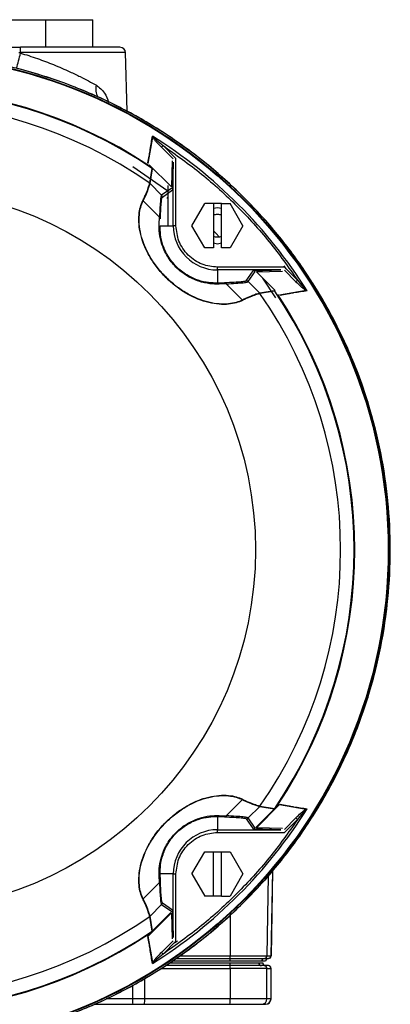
# Model space of a CAD drawing. Header units: millimetres. Extents: x 555 to 1891, y 89 to 1282.
# Tile 3 of 39: x 1086 to 1153, y 186 to 365. Entities that reach past the tile are written whole.
import ezdxf

# ---------------------------------------------------------------- set-up
doc = ezdxf.new("R2010")
doc.units = ezdxf.units.MM

msp = doc.modelspace()

# ---------------------------------------------------------------- linework, layer by layer
at = {"color": 7, "linetype": 'Continuous', "lineweight": 25}
for p, q in [((1077.18, 364.6), (1090.26, 364.6)), ((1090.26, 364.6), (1098.75, 364.6)), ((1090.26, 359.6), (1090.26, 364.6)), ((1098.75, 359.6), (1098.75, 364.6)), ((1039.67, 359.6), (1085.67, 359.6)), ((1085.38, 358.63), (1085.67, 358.63)), ((1085.67, 358.63), (1085.67, 359.6)), ((1104.97, 348.03), (1104.69, 358.63)), ((1108.78, 338.55), (1109.62, 343.33)), ((1111.49, 341.8), (1111.2, 341.51)), ((1111.2, 341.51), (1113.31, 339.4)), ((1113.84, 339.45), (1111.49, 341.8)), ((1113.14, 339.07), (1113, 334.33)), ((1113.34, 338.77), (1113.22, 333.77)), ((1113.34, 327.29), (1113.34, 338.77)), ((1113.84, 327.29), (1113.84, 339.45)), ((1108.99, 338.34), (1113, 334.33)), ((1109.08, 334.99), (1109.51, 337.64)), ((1109.15, 334.93), (1109.58, 337.58)), ((1109.15, 334.93), (1109.08, 334.99)), ((1109.15, 334.93), (1111.23, 332.85)), ((1113.06, 334.12), (1111.23, 332.85)), ((1111.37, 332.49), (1113.22, 333.77)), ((1112.38, 334.58), (1112.38, 327.29)), ((1110.84, 328.86), (1107.9, 331.79)), ((1116.74, 327.29), (1119.05, 331.29)), ((1120.61, 331.29), (1119.05, 331.29)), ((1120.61, 331.29), (1120.61, 323.29)), ((1122.11, 331.29), (1120.61, 331.29)), ((1121.36, 330.54), (1120.61, 330.4)), ((1122.11, 330.4), (1121.36, 330.54)), ((1122.11, 331.29), (1123.67, 331.29)), ((1122.11, 323.29), (1122.11, 331.29)), ((1125.98, 327.29), (1123.67, 331.29)), ((1110.78, 327.6), (1110.84, 328.86)), ((1110.98, 327.29), (1113.34, 327.29)), ((1113.84, 327.29), (1113.34, 327.29)), ((1119.05, 323.29), (1116.74, 327.29)), ((1125.98, 327.29), (1123.66, 323.29)), ((1120.61, 323.29), (1119.05, 323.29)), ((1120.61, 324.18), (1121.36, 324.04)), ((1121.36, 324.04), (1122.11, 324.18)), ((1123.66, 323.29), (1122.11, 323.29)), ((1133.52, 319.78), (1121.36, 319.78)), ((1121.36, 319.28), (1121.36, 319.78)), ((1121.36, 319.28), (1121.36, 316.91)), ((1132.84, 319.28), (1121.36, 319.28)), ((1127.84, 319.15), (1132.84, 319.28)), ((1133.81, 319.48), (1133.44, 320.05)), ((1133.47, 319.24), (1135.58, 317.13)), ((1135.87, 317.42), (1133.52, 319.78)), ((1126.56, 317.3), (1127.84, 319.15)), ((1126.92, 317.16), (1128.19, 318.99)), ((1128.4, 318.93), (1133.13, 319.07)), ((1128.4, 318.93), (1131.8, 315.53)), ((1129.52, 317.81), (1131.89, 314.25)), ((1135.58, 317.13), (1135.87, 317.42)), ((1122.61, 316.95), (1121.36, 316.91)), ((1122.92, 316.77), (1121.67, 316.72)), ((1125.86, 313.83), (1122.92, 316.77)), ((1126.92, 317.16), (1129, 315.08)), ((1131.65, 315.52), (1129, 315.08)), ((1129.06, 315.01), (1129, 315.08)), ((1131.71, 315.44), (1129.06, 315.01)), ((1137.4, 315.55), (1132.62, 314.71)), ((1122.92, 220.43), (1125.86, 223.37)), ((1129, 222.12), (1126.92, 220.04)), ((1131.82, 221.83), (1128.32, 218.34)), ((1128.4, 218.27), (1132.62, 222.49)), ((1129, 222.12), (1129.06, 222.19)), ((1129, 222.12), (1131.65, 221.68)), ((1129.06, 222.19), (1131.71, 221.75)), ((1132.3, 222.27), (1131.82, 221.83)), ((1132.62, 222.49), (1137.4, 221.65)), ((1121.36, 220.29), (1121.36, 217.92)), ((1121.36, 220.29), (1122.61, 220.25)), ((1121.67, 220.48), (1122.92, 220.43)), ((1126.56, 219.89), (1127.84, 218.05)), ((1128.19, 218.21), (1126.92, 220.04)), ((1135.58, 220.07), (1133.47, 217.96)), ((1133.52, 217.42), (1135.87, 219.77)), ((1135.87, 219.77), (1135.58, 220.07)), ((1121.36, 217.92), (1132.84, 217.92)), ((1121.36, 217.42), (1121.36, 217.92)), ((1132.84, 217.92), (1127.84, 218.05)), ((1133.13, 218.13), (1128.4, 218.27)), ((1121.36, 217.42), (1133.52, 217.42)), ((1116.74, 209.91), (1119.05, 213.91)), ((1119.05, 213.91), (1120.61, 213.91)), ((1120.61, 205.91), (1120.61, 213.91)), ((1120.61, 213.91), (1122.11, 213.91)), ((1122.11, 205.91), (1122.11, 213.91)), ((1122.11, 213.91), (1123.67, 213.91)), ((1123.67, 213.91), (1125.98, 209.91)), ((1131.09, 195.09), (1131.36, 210.49)), ((1110.84, 208.34), (1110.78, 209.6)), ((1113.34, 209.91), (1110.98, 209.91)), ((1111.02, 208.66), (1110.98, 209.91)), ((1113.34, 198.42), (1113.34, 209.91)), ((1113.34, 209.91), (1113.84, 209.91)), ((1113.84, 197.75), (1113.84, 209.91)), ((1116.74, 209.91), (1119.05, 205.91)), ((1125.98, 209.91), (1123.67, 205.91)), ((1107.9, 205.4), (1110.84, 208.34)), ((1120.61, 205.91), (1119.05, 205.91)), ((1122.11, 205.91), (1120.61, 205.91)), ((1122.11, 205.91), (1123.67, 205.91)), ((1111.23, 204.35), (1109.15, 202.27)), ((1111.23, 204.35), (1113.06, 203.08)), ((1111.37, 204.7), (1113.22, 203.42)), ((1113.22, 203.42), (1113.34, 198.42)), ((1108.78, 198.65), (1113, 202.87)), ((1109.08, 202.2), (1109.15, 202.27)), ((1109.51, 199.55), (1109.08, 202.2)), ((1109.58, 199.61), (1109.15, 202.27)), ((1112.93, 202.94), (1109.43, 199.45)), ((1113, 202.87), (1113.14, 198.13)), ((1109.62, 193.87), (1108.78, 198.65)), ((1109.43, 199.45), (1109, 198.96)), ((1113.31, 197.8), (1111.2, 195.69)), ((1111.49, 195.39), (1113.84, 197.75)), ((1113.55, 197.45), (1114.12, 197.82)), ((1111.2, 195.69), (1111.49, 195.39)), ((1113.85, 194.6), (1123.63, 194.6)), ((1123.66, 195.09), (1130.35, 195.09)), ((1129.85, 194.6), (1130.57, 194.6)), ((1130.35, 195.09), (1131.07, 195.09)), ((1123.63, 193.3), (1111.91, 193.3)), ((1112.7, 193.79), (1123.59, 193.79)), ((1123.61, 194.1), (1113.12, 194.1)), ((1123.59, 193.79), (1128.82, 193.79)), ((1123.66, 192.8), (1123.66, 187.3)), ((1130.32, 192.8), (1123.66, 192.8)), ((1128.82, 193.79), (1129.54, 193.79)), ((1130.06, 194.1), (1129.34, 194.1)), ((1129.54, 193.79), (1129.56, 193.79)), ((1130.54, 193.3), (1129.82, 193.3)), ((1130.32, 187.3), (1130.32, 192.8)), ((1130.32, 192.8), (1131.04, 192.8)), ((1131.04, 192.8), (1131.04, 187.3)), ((1131.07, 187.3), (1131.07, 192.8)), ((1108.18, 187.3), (1105.96, 187.3)), ((1123.66, 187.3), (1108.18, 187.3)), ((1130.32, 187.3), (1123.66, 187.3)), ((1131.04, 187.3), (1130.32, 187.3)), ((1099.03, 186.3), (1106, 186.3)), ((1106, 186.3), (1108.13, 186.3)), ((1108.13, 186.3), (1123.61, 186.3)), ((1129.32, 186.3), (1130.04, 186.3))]:
    msp.add_line(p, q, dxfattribs=at)
at = {"color": 8, "linetype": 'Continuous', "lineweight": 25}
for p, q in [((1104.69, 358.63), (1085.67, 358.63)), ((1112.38, 333.53), (1106.04, 337.95)), ((1112.38, 332.19), (1112.2, 332.34)), ((1131.34, 210.46), (1131.07, 195.09)), ((1130.35, 195.09), (1130.6, 209.61)), ((1123.66, 202.46), (1123.66, 195.09)), ((1114.55, 195.09), (1123.66, 195.09)), ((1131.07, 195.09), (1131.09, 195.09)), ((1111.14, 192.8), (1123.66, 192.8)), ((1131.07, 192.8), (1131.04, 192.8)), ((1108.18, 187.3), (1108.18, 190.99)), ((1105.96, 189.72), (1105.96, 187.3)), ((1105.96, 187.3), (1101.21, 187.3)), ((1131.07, 187.3), (1131.04, 187.3))]:
    msp.add_line(p, q, dxfattribs=at)
at = {"color": 8, "linetype": 'Continuous', "lineweight": 25, "flags": 128}
msp.add_lwpolyline([(1121.64, 325.3), (1121.09, 325.86), (1120.61, 326.35)], dxfattribs=at)
at = {"color": 7, "linetype": 'Continuous', "lineweight": 25}
for radius in [89.73, 89.63, 65.57]:
    msp.add_circle((1062.67, 268.6), radius, dxfattribs=at)
for centre, radius, start, end in [((1062.67, 268.6), 89.97, 276.704, 89.0671), ((1103.69, 358.6), 1, 1.5, 90), ((1062.67, 268.6), 83.44, 55.8447, 124.1553), ((1062.67, 268.6), 83.56, 56.4273, 123.5727), ((1062.67, 268.6), 81, 55.0405, 124.9595), ((1062.67, 268.6), 88.39, 32.0374, 57.9626), ((1107.53, 331.38), 0.555, 48.5689, 56.1892), ((1121.36, 327.29), 8.01, 180, 270), ((1121.33, 316.52), 0.383, 29.9184, 86.5321), ((1122.59, 316.55), 0.4, 32.8658, 87.3069), ((1125.45, 313.46), 0.555, 33.8108, 41.4311), ((1062.67, 268.6), 81, 325.0405, 34.9595), ((1062.67, 268.6), 83.44, 325.8447, 34.1553), ((1062.67, 268.6), 83.56, 326.4273, 33.5727), ((1125.45, 223.73), 0.555, 318.5689, 326.1892), ((1062.67, 268.6), 88.39, 302.0374, 327.9626), ((1121.33, 220.67), 0.383, 273.4679, 330.0816), ((1122.59, 220.64), 0.4, 272.6931, 327.1342), ((1121.36, 209.91), 8.01, 90, 180), ((1110.59, 209.93), 0.383, 299.9184, 356.5321), ((1110.62, 208.68), 0.4, 302.8658, 357.3069), ((1107.53, 205.82), 0.555, 303.8108, 311.4311), ((1062.67, 268.6), 81, 235.0405, 304.9595), ((1062.67, 268.6), 83.44, 235.8447, 304.1553), ((1062.67, 268.6), 83.56, 236.4273, 303.5727), ((1126.23, 194.23), 2.62, 171.941, 182.6093), ((1121.01, 194.97), 2.65, 351.9809, 2.6167), ((1129.84, 194.1), 0.5, 90.0298, 178.5319), ((1129.85, 195.1), 0.5, 270.0301, 359.0315), ((1130.56, 194.1), 0.5, 90.0298, 178.5319), ((1130.58, 194.1), 0.5, 90, 179.9832), ((1130.57, 195.1), 0.5, 270.0301, 359.0315), ((1130.59, 195.1), 0.5, 270, 359), ((1126.24, 193.67), 2.65, 177.3833, 188.0191), ((1120.94, 192.92), 2.72, 357.3681, 7.941), ((1129.32, 193.8), 0.5, 180.9685, 269.9699), ((1130.03, 193.8), 0.5, 180.9685, 269.9699), ((1130.06, 193.8), 0.5, 181, 270), ((1129.82, 192.8), 0.5, 359.9692, 89.9692), ((1130.54, 192.8), 0.5, 359.9692, 89.9692), ((1130.57, 192.8), 0.5, 0, 90), ((1111.38, 187.05), 5.43, 177.3681, 187.941), ((1102.75, 187.05), 5.43, 352.059, 2.6319), ((1118.23, 187.05), 5.43, 352.059, 2.6319), ((1129.32, 187.3), 0.999, 270.0308, 0.0308), ((1130.04, 187.3), 0.999, 270.0308, 0.0308), ((1130.07, 187.3), 1, 270, 0)]:
    msp.add_arc(centre, radius, start, end, dxfattribs=at)
at = {"color": 8, "linetype": 'Continuous', "lineweight": 25}
for centre, radius, start, end in [((912.89, 402.19), 178.21, 344.9005, 345.8244), ((1102.02, 351.98), 2.72, 164.0373, 210.2507)]:
    msp.add_arc(centre, radius, start, end, dxfattribs=at)
at = {"color": 7, "linetype": 'Continuous', "lineweight": 25}
msp.add_open_spline([(1062.67, 178.6), (1065.61, 178.68), (1071.5, 178.85), (1080.25, 180.2), (1088.84, 182.33), (1097.16, 185.32), (1105.16, 189.1), (1112.75, 193.65), (1119.86, 198.92), (1126.41, 204.86), (1132.35, 211.41), (1137.62, 218.52), (1142.17, 226.1), (1145.95, 234.1), (1148.93, 242.43), (1151.08, 251.01), (1152.38, 259.76), (1152.81, 268.6), (1152.38, 277.43), (1151.08, 286.19), (1148.93, 294.77), (1145.95, 303.1), (1142.17, 311.09), (1137.62, 318.68), (1132.35, 325.79), (1126.41, 332.34), (1119.86, 338.28), (1112.75, 343.55), (1105.16, 348.1), (1097.16, 351.88), (1088.84, 354.86), (1080.25, 357), (1071.5, 358.35), (1065.61, 358.52), (1062.67, 358.6)], degree=3, dxfattribs=at)
for points, knots in [([(1103.69, 359.6), (1103.64, 359.6), (1103.51, 359.6), (1102.51, 359.6), (1100.85, 359.6), (1098.5, 359.6), (1095.62, 359.6), (1092.39, 359.6), (1089.03, 359.6), (1086.77, 359.6), (1085.67, 359.6)], [0, 0, 0, 0, 0.116516, 0.2400113, 0.3686408, 0.5, 0.6313592, 0.7599887, 0.883484, 1, 1, 1, 1]), ([(1085.67, 358.55), (1086.17, 358.4), (1087.2, 358.09), (1088.72, 357.57), (1090.22, 357.03), (1091.7, 356.45), (1093.18, 355.83), (1094.81, 355.1), (1096.43, 354.32), (1098.03, 353.5), (1098.95, 352.98), (1099.41, 352.73)], [0, 0, 0, 0, 0.097031, 0.197759, 0.295811, 0.394002, 0.499723, 0.606078, 0.748859, 0.874124, 1, 1, 1, 1]), ([(1108.72, 338.65), (1108.8, 339.07), (1108.95, 339.8), (1109.1, 340.59), (1109.17, 340.99), (1109.19, 341.09), (1109.19, 341.11), (1109.19, 341.12), (1109.19, 341.12), (1109.19, 341.12), (1109.33, 341.94), (1109.45, 342.73), (1109.56, 343.53)], [0, 0, 0, 0, 0.250014, 0.436968, 0.483993, 0.495884, 0.498924, 0.499717, 0.499932, 0.499994, 0.500026, 1, 1, 1, 1]), ([(1111.2, 341.51), (1110.92, 341.8), (1110.49, 342.23), (1109.95, 342.84), (1109.73, 343.16), (1109.62, 343.33)], [0, 0, 0, 0, 0.499537, 0.74934, 1, 1, 1, 1]), ([(1109.74, 343.34), (1109.93, 343.15), (1110.49, 342.61), (1111.1, 342.12), (1111.49, 341.8)], [0, 0, 0, 0, 0.354537, 1, 1, 1, 1]), ([(1111.49, 341.8), (1113.85, 340.13), (1118.57, 336.79), (1124.98, 330.91), (1130.86, 324.5), (1134.2, 319.78), (1135.87, 317.42)], [0, 0, 0, 0, 0.249392, 0.5, 0.750608, 1, 1, 1, 1]), ([(1107.84, 331.84), (1107.94, 332.04), (1108.18, 332.51), (1108.44, 333.14), (1108.66, 333.71), (1108.88, 334.31), (1109.04, 334.86), (1109.07, 334.94), (1109.08, 334.98)], [0, 0, 0, 0, 0.106458, 0.250014, 0.375066, 0.500037, 0.749945, 1, 1, 1, 1]), ([(1107.9, 331.79), (1108.12, 332.25), (1108.55, 333.15), (1108.89, 334.12), (1109.11, 334.78), (1109.13, 334.88), (1109.15, 334.93)], [0, 0, 0, 0, 0.250211, 0.500227, 0.750179, 1, 1, 1, 1]), ([(1109.08, 334.99), (1109.09, 334.99), (1109.1, 334.97), (1109.12, 334.95), (1109.14, 334.94), (1109.14, 334.93), (1109.15, 334.93), (1109.15, 334.93)], [0, 0, 0, 0, 0.705089, 0.895991, 0.955811, 0.979127, 1, 1, 1, 1]), ([(1109.08, 334.98), (1109.08, 334.98), (1109.09, 334.98), (1109.09, 334.97), (1109.11, 334.96), (1109.13, 334.94), (1109.14, 334.93), (1109.15, 334.93)], [0, 0, 0, 0, 0.022896, 0.047612, 0.10867, 0.298954, 1, 1, 1, 1]), ([(1125.91, 313.77), (1125.54, 313.61), (1124.83, 313.3), (1123.38, 313.04), (1121.72, 313.02), (1119.82, 313.31), (1117.81, 313.95), (1115.76, 314.95), (1113.79, 316.29), (1111.98, 317.88), (1110.38, 319.69), (1109.05, 321.65), (1108.03, 323.7), (1107.39, 325.71), (1107.09, 327.62), (1107.11, 329.3), (1107.36, 330.75), (1107.68, 331.47), (1107.84, 331.84)], [0, 0, 0, 0, 0.064505, 0.124912, 0.188843, 0.249433, 0.311897, 0.374447, 0.436909, 0.499622, 0.56197, 0.624559, 0.686739, 0.749331, 0.81019, 0.874403, 0.935129, 1, 1, 1, 1]), ([(1125.86, 313.83), (1125.51, 313.67), (1124.81, 313.36), (1123.38, 313.1), (1121.72, 313.07), (1119.83, 313.36), (1117.81, 314), (1115.77, 315), (1113.81, 316.33), (1112.01, 317.91), (1110.42, 319.71), (1109.09, 321.66), (1108.08, 323.7), (1107.43, 325.72), (1107.14, 327.62), (1107.17, 329.3), (1107.43, 330.73), (1107.74, 331.44), (1107.9, 331.79)], [0, 0, 0, 0, 0.062466, 0.124911, 0.187224, 0.249427, 0.311892, 0.374441, 0.436904, 0.499618, 0.561968, 0.624558, 0.686738, 0.74933, 0.811833, 0.874401, 0.9372, 1, 1, 1, 1]), ([(1111.23, 332.85), (1111.2, 332.83), (1111.13, 332.78), (1111.03, 331.99), (1110.94, 330.73), (1110.87, 329.48), (1110.84, 328.86)], [0, 0, 0, 0, 0.2499553, 0.4999838, 0.7499907, 1, 1, 1, 1]), ([(1111.02, 328.54), (1111.05, 329.16), (1111.1, 330.4), (1111.19, 331.65), (1111.28, 332.43), (1111.34, 332.47), (1111.37, 332.49)], [0, 0, 0, 0, 0.251588, 0.499936, 0.749851, 1, 1, 1, 1]), ([(1111.37, 332.49), (1111.37, 332.53), (1111.37, 332.59), (1111.34, 332.69), (1111.29, 332.78), (1111.25, 332.82), (1111.23, 332.85)], [0, 0, 0, 0, 0.2475741, 0.4999949, 0.7524183, 1, 1, 1, 1]), ([(1120.61, 329.25), (1120.86, 329.32), (1121.36, 329.46), (1121.86, 329.32), (1122.11, 329.25)], [0, 0, 0, 0, 0.4993057, 1, 1, 1, 1]), ([(1121.67, 316.72), (1121.12, 316.72), (1120.01, 316.72), (1118, 317.15), (1115.83, 318.11), (1113.76, 319.71), (1112.17, 321.78), (1111.21, 323.94), (1110.79, 325.95), (1110.78, 327.05), (1110.78, 327.6)], [0, 0, 0, 0, 0.125343, 0.250403, 0.375598, 0.500385, 0.625087, 0.750031, 0.875145, 1, 1, 1, 1]), ([(1121.36, 316.91), (1120.83, 316.91), (1119.79, 316.92), (1117.87, 317.34), (1115.82, 318.26), (1113.85, 319.79), (1112.32, 321.76), (1111.4, 323.81), (1110.98, 325.73), (1110.98, 326.77), (1110.98, 327.29)], [0, 0, 0, 0, 0.126935, 0.252545, 0.377099, 0.500373, 0.623569, 0.747887, 0.873556, 1, 1, 1, 1]), ([(1121.36, 319.78), (1120.41, 319.88), (1118.96, 320.03), (1117.21, 320.97), (1116.01, 321.94), (1115.04, 323.14), (1114.1, 324.89), (1113.95, 326.34), (1113.84, 327.29)], [0, 0, 0, 0, 0.2394568, 0.3683607, 0.5, 0.6316393, 0.7605432, 1, 1, 1, 1]), ([(1122.11, 325.33), (1121.86, 325.26), (1121.36, 325.12), (1120.86, 325.26), (1120.61, 325.33)], [0, 0, 0, 0, 0.499306, 1, 1, 1, 1]), ([(1135.87, 317.42), (1136.19, 317.03), (1136.68, 316.42), (1137.22, 315.87), (1137.41, 315.67)], [0, 0, 0, 0, 0.645463, 1, 1, 1, 1]), ([(1126.56, 317.3), (1126.54, 317.27), (1126.5, 317.21), (1125.71, 317.12), (1124.47, 317.03), (1123.23, 316.98), (1122.61, 316.95)], [0, 0, 0, 0, 0.2501494, 0.5000643, 0.7484317, 1, 1, 1, 1]), ([(1122.92, 316.77), (1123.55, 316.8), (1124.8, 316.87), (1126.06, 316.97), (1126.85, 317.06), (1126.89, 317.13), (1126.92, 317.16)], [0, 0, 0, 0, 0.250009, 0.500016, 0.750045, 1, 1, 1, 1]), ([(1126.92, 317.16), (1126.89, 317.18), (1126.84, 317.22), (1126.76, 317.27), (1126.66, 317.3), (1126.6, 317.3), (1126.56, 317.3)], [0, 0, 0, 0, 0.247582, 0.500005, 0.752426, 1, 1, 1, 1]), ([(1135.58, 317.13), (1135.87, 316.85), (1136.3, 316.42), (1136.91, 315.88), (1137.23, 315.66), (1137.4, 315.55)], [0, 0, 0, 0, 0.499748, 0.749797, 1, 1, 1, 1]), ([(1129, 315.08), (1128.95, 315.06), (1128.85, 315.04), (1128.19, 314.82), (1127.22, 314.48), (1126.31, 314.05), (1125.86, 313.83)], [0, 0, 0, 0, 0.249821, 0.499773, 0.749789, 1, 1, 1, 1]), ([(1129.05, 315.01), (1129.01, 315), (1128.93, 314.98), (1128.38, 314.81), (1127.78, 314.59), (1127.22, 314.38), (1126.6, 314.12), (1126.13, 313.88), (1125.91, 313.77)], [0, 0, 0, 0, 0.250055, 0.499962, 0.624932, 0.749984, 0.883691, 1, 1, 1, 1]), ([(1129.05, 315.01), (1129.05, 315.01), (1129.05, 315.02), (1129.04, 315.02), (1129.03, 315.04), (1129.01, 315.06), (1129, 315.07), (1129, 315.08)], [0, 0, 0, 0, 0.022885, 0.047591, 0.10864, 0.298924, 1, 1, 1, 1]), ([(1129, 315.08), (1129, 315.08), (1129, 315.07), (1129.01, 315.07), (1129.02, 315.06), (1129.04, 315.03), (1129.05, 315.02), (1129.06, 315.01)], [0, 0, 0, 0, 0.020873, 0.044189, 0.104009, 0.294911, 1, 1, 1, 1]), ([(1137.6, 315.49), (1136.8, 315.38), (1136.01, 315.27), (1135.19, 315.12), (1135.19, 315.12), (1135.18, 315.12), (1135.16, 315.12), (1135.06, 315.1), (1134.66, 315.03), (1133.86, 314.88), (1133.13, 314.73), (1132.72, 314.65)], [0, 0, 0, 0, 0.499981, 0.500013, 0.500291, 0.501085, 0.504126, 0.51602, 0.563047, 0.749989, 1, 1, 1, 1]), ([(1107.84, 205.36), (1107.68, 205.73), (1107.37, 206.44), (1107.11, 207.88), (1107.09, 209.55), (1107.38, 211.45), (1108.02, 213.46), (1109.02, 215.51), (1110.35, 217.48), (1111.95, 219.29), (1113.76, 220.89), (1115.72, 222.22), (1117.77, 223.23), (1119.78, 223.88), (1121.69, 224.18), (1123.37, 224.16), (1124.82, 223.9), (1125.54, 223.59), (1125.91, 223.42)], [0, 0, 0, 0, 0.064505, 0.124912, 0.188843, 0.249433, 0.311897, 0.374447, 0.436909, 0.499622, 0.56197, 0.624559, 0.686739, 0.749331, 0.81019, 0.874403, 0.935129, 1, 1, 1, 1]), ([(1107.9, 205.4), (1107.74, 205.76), (1107.43, 206.46), (1107.17, 207.88), (1107.14, 209.55), (1107.42, 211.44), (1108.06, 213.46), (1109.07, 215.5), (1110.39, 217.45), (1111.98, 219.26), (1113.78, 220.85), (1115.73, 222.18), (1117.77, 223.19), (1119.79, 223.83), (1121.69, 224.12), (1123.37, 224.1), (1124.8, 223.84), (1125.51, 223.52), (1125.86, 223.37)], [0, 0, 0, 0, 0.0624659, 0.1249112, 0.1872242, 0.2494273, 0.3118916, 0.3744407, 0.4369039, 0.4996182, 0.5619684, 0.6245582, 0.6867377, 0.7493301, 0.8118326, 0.8744012, 0.9372003, 1, 1, 1, 1]), ([(1125.86, 223.37), (1126.31, 223.15), (1127.22, 222.72), (1128.19, 222.38), (1128.85, 222.16), (1128.95, 222.13), (1129, 222.12)], [0, 0, 0, 0, 0.250211, 0.500227, 0.750179, 1, 1, 1, 1]), ([(1125.91, 223.42), (1126.11, 223.32), (1126.58, 223.09), (1127.21, 222.82), (1127.78, 222.61), (1128.38, 222.39), (1128.93, 222.22), (1129.01, 222.2), (1129.05, 222.19)], [0, 0, 0, 0, 0.106458, 0.250014, 0.375066, 0.500037, 0.749945, 1, 1, 1, 1]), ([(1129.05, 222.19), (1129.05, 222.18), (1129.05, 222.18), (1129.04, 222.17), (1129.03, 222.16), (1129.01, 222.14), (1129, 222.13), (1129, 222.12)], [0, 0, 0, 0, 0.022896, 0.047612, 0.10867, 0.298954, 1, 1, 1, 1]), ([(1129.06, 222.19), (1129.05, 222.18), (1129.04, 222.17), (1129.02, 222.14), (1129.01, 222.13), (1129, 222.12), (1129, 222.12), (1129, 222.12)], [0, 0, 0, 0, 0.705089, 0.895991, 0.955811, 0.979127, 1, 1, 1, 1]), ([(1132.3, 222.27), (1132.37, 222.32), (1132.46, 222.4), (1132.57, 222.47), (1132.6, 222.48), (1132.62, 222.49)], [0, 0, 0, 0, 0.647582, 0.858288, 1, 1, 1, 1]), ([(1132.72, 222.55), (1133.13, 222.46), (1133.86, 222.32), (1134.66, 222.17), (1135.06, 222.1), (1135.16, 222.08), (1135.18, 222.08), (1135.19, 222.07), (1135.19, 222.07), (1135.19, 222.07), (1136.01, 221.93), (1136.8, 221.82), (1137.6, 221.71)], [0, 0, 0, 0, 0.250014, 0.436968, 0.483993, 0.495884, 0.498924, 0.499717, 0.499932, 0.499994, 0.500026, 1, 1, 1, 1]), ([(1135.58, 220.07), (1135.87, 220.35), (1136.3, 220.78), (1136.91, 221.32), (1137.23, 221.54), (1137.4, 221.65)], [0, 0, 0, 0, 0.4995371, 0.7493405, 1, 1, 1, 1]), ([(1137.41, 221.53), (1137.22, 221.33), (1136.68, 220.77), (1136.19, 220.17), (1135.87, 219.77)], [0, 0, 0, 0, 0.354537, 1, 1, 1, 1]), ([(1110.78, 209.6), (1110.78, 210.15), (1110.79, 211.25), (1111.22, 213.27), (1112.17, 215.43), (1113.78, 217.5), (1115.85, 219.1), (1118.01, 220.05), (1120.02, 220.48), (1121.12, 220.48), (1121.67, 220.48)], [0, 0, 0, 0, 0.125343, 0.250403, 0.375598, 0.500385, 0.625087, 0.750031, 0.875145, 1, 1, 1, 1]), ([(1110.98, 209.91), (1110.98, 210.43), (1110.98, 211.48), (1111.41, 213.39), (1112.33, 215.45), (1113.86, 217.42), (1115.83, 218.95), (1117.88, 219.86), (1119.8, 220.28), (1120.84, 220.29), (1121.36, 220.29)], [0, 0, 0, 0, 0.126935, 0.252545, 0.377099, 0.500373, 0.623569, 0.747887, 0.873556, 1, 1, 1, 1]), ([(1135.87, 219.77), (1134.2, 217.42), (1130.86, 212.7), (1124.98, 206.29), (1118.57, 200.41), (1113.85, 197.06), (1111.49, 195.39)], [0, 0, 0, 0, 0.249392, 0.5, 0.750608, 1, 1, 1, 1]), ([(1122.61, 220.25), (1123.23, 220.22), (1124.47, 220.17), (1125.71, 220.08), (1126.5, 219.99), (1126.54, 219.92), (1126.56, 219.89)], [0, 0, 0, 0, 0.251588, 0.499936, 0.749851, 1, 1, 1, 1]), ([(1126.92, 220.04), (1126.89, 220.07), (1126.85, 220.13), (1126.06, 220.23), (1124.8, 220.33), (1123.55, 220.4), (1122.92, 220.43)], [0, 0, 0, 0, 0.2499553, 0.4999838, 0.7499907, 1, 1, 1, 1]), ([(1126.56, 219.89), (1126.6, 219.9), (1126.66, 219.9), (1126.76, 219.93), (1126.84, 219.97), (1126.89, 220.02), (1126.92, 220.04)], [0, 0, 0, 0, 0.247574, 0.499995, 0.752418, 1, 1, 1, 1]), ([(1113.84, 209.91), (1113.95, 210.85), (1114.1, 212.31), (1115.04, 214.06), (1116.01, 215.26), (1117.21, 216.23), (1118.96, 217.17), (1120.41, 217.32), (1121.36, 217.42)], [0, 0, 0, 0, 0.239457, 0.368361, 0.5, 0.631639, 0.760543, 1, 1, 1, 1]), ([(1111.37, 204.7), (1111.34, 204.72), (1111.28, 204.77), (1111.19, 205.55), (1111.1, 206.8), (1111.05, 208.04), (1111.02, 208.66)], [0, 0, 0, 0, 0.250149, 0.500064, 0.748432, 1, 1, 1, 1]), ([(1110.84, 208.34), (1110.87, 207.72), (1110.94, 206.47), (1111.03, 205.21), (1111.13, 204.42), (1111.2, 204.37), (1111.23, 204.35)], [0, 0, 0, 0, 0.250009, 0.500016, 0.750045, 1, 1, 1, 1]), ([(1109.08, 202.21), (1109.07, 202.25), (1109.04, 202.34), (1108.88, 202.88), (1108.66, 203.48), (1108.45, 204.04), (1108.19, 204.67), (1107.95, 205.14), (1107.84, 205.36)], [0, 0, 0, 0, 0.250055, 0.499962, 0.624932, 0.749984, 0.883691, 1, 1, 1, 1]), ([(1109.15, 202.27), (1109.13, 202.32), (1109.11, 202.42), (1108.89, 203.07), (1108.55, 204.05), (1108.12, 204.95), (1107.9, 205.4)], [0, 0, 0, 0, 0.249821, 0.499773, 0.749789, 1, 1, 1, 1]), ([(1111.23, 204.35), (1111.25, 204.37), (1111.29, 204.42), (1111.34, 204.51), (1111.37, 204.61), (1111.37, 204.67), (1111.37, 204.7)], [0, 0, 0, 0, 0.247582, 0.500005, 0.752426, 1, 1, 1, 1]), ([(1109.08, 202.21), (1109.08, 202.22), (1109.09, 202.22), (1109.09, 202.22), (1109.11, 202.23), (1109.13, 202.25), (1109.14, 202.26), (1109.15, 202.27)], [0, 0, 0, 0, 0.022885, 0.047591, 0.10864, 0.298924, 1, 1, 1, 1]), ([(1109.15, 202.27), (1109.15, 202.27), (1109.14, 202.26), (1109.14, 202.26), (1109.12, 202.25), (1109.1, 202.22), (1109.09, 202.21), (1109.08, 202.2)], [0, 0, 0, 0, 0.020873, 0.044189, 0.104009, 0.294911, 1, 1, 1, 1]), ([(1109.56, 193.67), (1109.45, 194.46), (1109.33, 195.26), (1109.19, 196.07), (1109.19, 196.08), (1109.19, 196.08), (1109.19, 196.11), (1109.17, 196.21), (1109.1, 196.61), (1108.95, 197.4), (1108.8, 198.13), (1108.72, 198.55)], [0, 0, 0, 0, 0.4999806, 0.5000128, 0.5002907, 0.501085, 0.5041264, 0.5160201, 0.5630467, 0.7499894, 1, 1, 1, 1]), ([(1108.78, 198.65), (1108.78, 198.66), (1108.8, 198.7), (1108.87, 198.81), (1108.94, 198.9), (1109, 198.96)], [0, 0, 0, 0, 0.141712, 0.352418, 1, 1, 1, 1]), ([(1111.2, 195.69), (1110.92, 195.4), (1110.49, 194.96), (1109.95, 194.36), (1109.73, 194.03), (1109.62, 193.87)], [0, 0, 0, 0, 0.499748, 0.749797, 1, 1, 1, 1]), ([(1111.49, 195.39), (1111.1, 195.08), (1110.49, 194.58), (1109.93, 194.05), (1109.74, 193.86)], [0, 0, 0, 0, 0.645463, 1, 1, 1, 1]), ([(1123.63, 194.6), (1124.41, 194.6), (1126, 194.6), (1128.05, 194.6), (1129.49, 194.6), (1129.73, 194.6), (1129.85, 194.6)], [0, 0, 0, 0, 0.241268, 0.5, 0.758732, 1, 1, 1, 1]), ([(1129.34, 194.1), (1129.23, 194.1), (1129.01, 194.1), (1127.68, 194.1), (1125.79, 194.1), (1124.32, 194.1), (1123.61, 194.1)], [0, 0, 0, 0, 0.241268, 0.5, 0.758732, 1, 1, 1, 1]), ([(1129.82, 193.3), (1129.71, 193.3), (1129.47, 193.3), (1128.03, 193.3), (1125.99, 193.3), (1124.4, 193.3), (1123.63, 193.3)], [0, 0, 0, 0, 0.2412684, 0.5, 0.7587316, 1, 1, 1, 1]), ([(1123.61, 186.3), (1124.32, 186.3), (1125.79, 186.3), (1127.67, 186.3), (1129, 186.3), (1129.22, 186.3), (1129.32, 186.3)], [0, 0, 0, 0, 0.241268, 0.5, 0.758732, 1, 1, 1, 1])]:
    msp.add_open_spline(points, degree=3, knots=knots, dxfattribs=at)
at = {"color": 8, "linetype": 'Continuous', "lineweight": 25}
msp.add_open_spline([(1099.41, 352.73), (1099.95, 352.32), (1100.93, 351.59), (1101.42, 350.22), (1101.64, 349.6)], degree=3, knots=[0, 0, 0, 0, 0.553684, 1, 1, 1, 1], dxfattribs=at)

doc.saveas('drawing.dxf')
